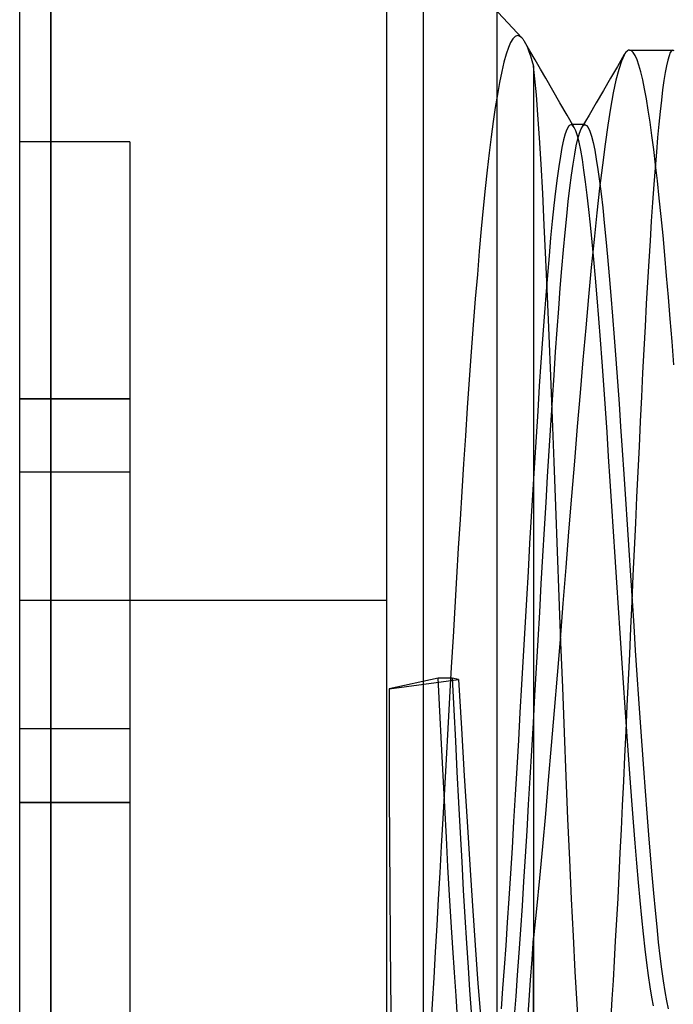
# Model space of a CAD drawing. Header units: millimetres. Extents: x -93 to 0, y 0 to 191.
# Tile 9 of 150: x -93 to -91.22, y 34.95 to 37.63. Entities that reach past the tile are written whole.
import ezdxf

# ---------------------------------------------------------------- set-up
doc = ezdxf.new("R2010")
doc.units = ezdxf.units.MM
doc.layers.add('MAIN-1', color=7, linetype='Continuous')
doc.layers.add('MAIN-2', color=7, linetype='Continuous')

msp = doc.modelspace()

# ---------------------------------------------------------------- linework, layer by layer
at = {"layer": 'MAIN-1'}
for p, q in [((-93, 0), (-93, 187.5)), ((-92, 187.5), (-92, 0))]:
    msp.add_line(p, q, dxfattribs=at)
at = {"layer": 'MAIN-2'}
for p, q in [((-92, 187.5), (-92, 0)), ((-91.7, 167.05), (-91.7, 23.45)), ((-91.9, 44.55), (-91.9, 27.55)), ((-92.9148, 38.96), (-91.6313, 37.5836)), ((-92.9148, 33.14), (-92.9148, 38.96)), ((-92.9148, 38.96), (-92.9148, 33.14)), ((-91.662, 37.5708), (-91.6681, 37.5569)), ((-91.6559, 37.5809), (-91.662, 37.5708)), ((-91.6497, 37.5871), (-91.6559, 37.5809)), ((-91.6436, 37.5896), (-91.6497, 37.5871)), ((-91.6375, 37.5884), (-91.6436, 37.5896)), ((-91.6313, 37.5836), (-91.6375, 37.5884)), ((-91.6313, 37.5836), (-91.6301, 37.5822)), ((-91.6301, 37.5822), (-91.6289, 37.5808)), ((-91.6289, 37.5808), (-91.6277, 37.5791)), ((-91.6277, 37.5791), (-91.6265, 37.5774)), ((-91.6265, 37.5774), (-91.6254, 37.5755)), ((-91.6254, 37.5755), (-91.6241, 37.5735)), ((-91.6241, 37.5735), (-91.6202, 37.5659)), ((-91.6096, 37.5483), (-91.6241, 37.5733)), ((-91.6202, 37.5659), (-91.6162, 37.5569)), ((-91.6742, 37.5389), (-91.6802, 37.517)), ((-91.6681, 37.5569), (-91.6742, 37.5389)), ((-91.6162, 37.5569), (-91.6122, 37.5465)), ((-91.6122, 37.5465), (-91.6081, 37.5346)), ((-91.5952, 37.5233), (-91.6096, 37.5483)), ((-91.3504, 37.5406), (-91.3529, 37.5365)), ((-91.3479, 37.544), (-91.3504, 37.5406)), ((-91.3455, 37.5466), (-91.3479, 37.544)), ((-91.343, 37.5485), (-91.3455, 37.5466)), ((-91.3405, 37.5496), (-91.343, 37.5485)), ((-91.338, 37.55), (-91.3405, 37.5496)), ((-91.338, 37.55), (-91.2198, 37.55)), ((-91.3329, 37.5483), (-91.338, 37.55)), ((-91.3277, 37.5433), (-91.3329, 37.5483)), ((-91.3226, 37.5351), (-91.3277, 37.5433)), ((-91.2268, 37.5432), (-91.2303, 37.5347)), ((-91.2233, 37.5483), (-91.2268, 37.5432)), ((-91.2198, 37.55), (-91.2233, 37.5483)), ((-91.2198, 37.55), (-91.2187, 37.5498)), ((-91.2187, 37.5498), (-91.2176, 37.5494)), ((-91.6802, 37.517), (-91.6862, 37.4914)), ((-91.6081, 37.5346), (-91.6041, 37.5213)), ((-91.6041, 37.5213), (-91.6, 37.5067)), ((-91.5807, 37.4984), (-91.5952, 37.5233)), ((-91.3522, 37.5378), (-91.3709, 37.5056)), ((-91.3602, 37.5201), (-91.3675, 37.4974)), ((-91.3529, 37.5365), (-91.3602, 37.5201)), ((-91.3174, 37.5235), (-91.3226, 37.5351)), ((-91.3122, 37.5087), (-91.3174, 37.5235)), ((-91.2338, 37.5229), (-91.2373, 37.5076)), ((-91.2303, 37.5347), (-91.2338, 37.5229)), ((-91.6862, 37.4914), (-91.6922, 37.4621)), ((-91.5959, 37.4721), (-91.6, 37.5067)), ((-91.6, 37.5067), (-91.6, 34.55)), ((-91.5663, 37.4734), (-91.5807, 37.4984)), ((-91.3709, 37.5056), (-91.3897, 37.4734)), ((-91.3675, 37.4974), (-91.3749, 37.4684)), ((-91.3071, 37.4906), (-91.3122, 37.5087)), ((-91.302, 37.4693), (-91.3071, 37.4906)), ((-91.2408, 37.4891), (-91.2443, 37.4672)), ((-91.2373, 37.5076), (-91.2408, 37.4891)), ((-91.6922, 37.4621), (-91.698, 37.4295)), ((-91.5917, 37.4277), (-91.5959, 37.4721)), ((-91.5469, 37.4399), (-91.5663, 37.4734)), ((-91.3897, 37.4734), (-91.4092, 37.4399)), ((-91.3749, 37.4684), (-91.3823, 37.4332)), ((-91.2969, 37.4448), (-91.302, 37.4693)), ((-91.2443, 37.4672), (-91.2477, 37.442)), ((-91.5275, 37.4064), (-91.5469, 37.4399)), ((-91.4092, 37.4399), (-91.4286, 37.4065)), ((-91.3823, 37.4332), (-91.3897, 37.3921)), ((-91.2918, 37.4172), (-91.2969, 37.4448)), ((-91.2477, 37.442), (-91.2512, 37.4138)), ((-91.698, 37.4295), (-91.7038, 37.3938)), ((-91.5874, 37.3737), (-91.5917, 37.4277)), ((-91.5081, 37.3729), (-91.5275, 37.4064)), ((-91.4286, 37.4065), (-91.4481, 37.3731)), ((-91.2867, 37.3867), (-91.2918, 37.4172)), ((-91.2512, 37.4138), (-91.2546, 37.3825)), ((-91.7038, 37.3938), (-91.7094, 37.3552)), ((-91.3897, 37.3921), (-91.3971, 37.3455)), ((-91.2817, 37.3535), (-91.2867, 37.3867)), ((-91.2546, 37.3825), (-91.258, 37.3485)), ((-91.7094, 37.3552), (-91.7149, 37.314)), ((-91.5831, 37.3106), (-91.5874, 37.3737)), ((-91.4888, 37.3394), (-91.5081, 37.3729)), ((-91.4481, 37.3731), (-91.4676, 37.3397)), ((-91.2767, 37.3177), (-91.2817, 37.3535)), ((-91.5087, 37.3337), (-91.5131, 37.3215)), ((-91.5043, 37.342), (-91.5087, 37.3337)), ((-91.504, 37.3424), (-91.5043, 37.342)), ((-91.5036, 37.3429), (-91.504, 37.3424)), ((-91.5033, 37.3433), (-91.5036, 37.3429)), ((-91.5029, 37.3437), (-91.5033, 37.3433)), ((-91.5026, 37.3441), (-91.5029, 37.3437)), ((-91.5022, 37.3444), (-91.5026, 37.3441)), ((-91.4978, 37.3468), (-91.5022, 37.3444)), ((-91.4933, 37.3451), (-91.4978, 37.3468)), ((-91.491, 37.3469), (-91.4973, 37.3469)), ((-91.4888, 37.3395), (-91.4933, 37.3451)), ((-91.4846, 37.3469), (-91.491, 37.3469)), ((-91.4844, 37.3299), (-91.4888, 37.3395)), ((-91.4783, 37.3469), (-91.4846, 37.3469)), ((-91.4799, 37.3164), (-91.4844, 37.3299)), ((-91.4719, 37.3469), (-91.4783, 37.3469)), ((-91.4743, 37.3237), (-91.4699, 37.3352)), ((-91.4656, 37.3469), (-91.4719, 37.3469)), ((-91.4699, 37.3352), (-91.4655, 37.3428)), ((-91.4592, 37.3469), (-91.4656, 37.3469)), ((-91.4655, 37.3428), (-91.4645, 37.344)), ((-91.4645, 37.344), (-91.4634, 37.345)), ((-91.4634, 37.345), (-91.4624, 37.3458)), ((-91.4624, 37.3458), (-91.4613, 37.3464)), ((-91.4613, 37.3464), (-91.4603, 37.3467)), ((-91.4603, 37.3467), (-91.4592, 37.3468)), ((-91.4592, 37.3468), (-91.4548, 37.3449)), ((-91.4548, 37.3449), (-91.4505, 37.3391)), ((-91.4505, 37.3391), (-91.4461, 37.3294)), ((-91.4461, 37.3294), (-91.4417, 37.3159)), ((-91.3971, 37.3455), (-91.4045, 37.2934)), ((-91.258, 37.3485), (-91.2614, 37.3116)), ((-93, 37.3), (-93, 37.3)), ((-92.7, 37.3), (-93, 37.3)), ((-92.7, 37.3), (-92.7, 37.3)), ((-92.7, 37.3), (-92.7, 36.6)), ((-91.7149, 37.314), (-91.7203, 37.2701)), ((-91.5788, 37.2388), (-91.5831, 37.3106)), ((-91.5175, 37.3052), (-91.522, 37.2849)), ((-91.5131, 37.3215), (-91.5175, 37.3052)), ((-91.483, 37.2892), (-91.4787, 37.3084)), ((-91.4755, 37.2988), (-91.4799, 37.3164)), ((-91.4787, 37.3084), (-91.4743, 37.3237)), ((-91.471, 37.2773), (-91.4755, 37.2988)), ((-91.4417, 37.3159), (-91.4373, 37.2987)), ((-91.4373, 37.2987), (-91.4329, 37.2777)), ((-91.2717, 37.2791), (-91.2767, 37.3177)), ((-91.2614, 37.3116), (-91.2648, 37.2719)), ((-91.522, 37.2849), (-91.5264, 37.2607)), ((-91.4874, 37.2661), (-91.483, 37.2892)), ((-91.4665, 37.252), (-91.471, 37.2773)), ((-91.4329, 37.2777), (-91.4285, 37.253)), ((-91.4045, 37.2934), (-91.412, 37.2361)), ((-91.2667, 37.2377), (-91.2717, 37.2791)), ((-91.2648, 37.2719), (-91.2683, 37.2292)), ((-91.7203, 37.2701), (-91.7257, 37.2232)), ((-91.5264, 37.2607), (-91.5308, 37.2327)), ((-91.4917, 37.2393), (-91.4874, 37.2661)), ((-91.462, 37.2231), (-91.4665, 37.252)), ((-91.4285, 37.253), (-91.4241, 37.2247)), ((-91.7257, 37.2232), (-91.7311, 37.173)), ((-91.5745, 37.1592), (-91.5788, 37.2388)), ((-91.5308, 37.2327), (-91.5353, 37.2009)), ((-91.4961, 37.2088), (-91.4917, 37.2393)), ((-91.4575, 37.1907), (-91.462, 37.2231)), ((-91.4241, 37.2247), (-91.4197, 37.1931)), ((-91.412, 37.2361), (-91.4194, 37.1737)), ((-91.2683, 37.2292), (-91.2717, 37.1835)), ((-91.2617, 37.1934), (-91.2667, 37.2377)), ((-91.5353, 37.2009), (-91.5397, 37.1655)), ((-91.5005, 37.1749), (-91.4961, 37.2088)), ((-91.4531, 37.155), (-91.4575, 37.1907)), ((-91.4197, 37.1931), (-91.4153, 37.1582)), ((-91.2567, 37.1463), (-91.2617, 37.1934)), ((-91.7311, 37.173), (-91.7365, 37.1195)), ((-91.5397, 37.1655), (-91.5441, 37.1265)), ((-91.5048, 37.1378), (-91.5005, 37.1749)), ((-91.4194, 37.1737), (-91.4269, 37.1064)), ((-91.2717, 37.1835), (-91.2751, 37.1351)), ((-91.5701, 37.0727), (-91.5745, 37.1592)), ((-91.5091, 37.0973), (-91.5048, 37.1378)), ((-91.4486, 37.116), (-91.4531, 37.155)), ((-91.4153, 37.1582), (-91.411, 37.1202)), ((-91.2516, 37.0968), (-91.2567, 37.1463)), ((-91.7365, 37.1195), (-91.7419, 37.0626)), ((-91.5441, 37.1265), (-91.5485, 37.0841)), ((-91.4441, 37.0736), (-91.4486, 37.116)), ((-91.411, 37.1202), (-91.4066, 37.079)), ((-91.2751, 37.1351), (-91.2785, 37.0841)), ((-91.5485, 37.0841), (-91.5529, 37.0382)), ((-91.5134, 37.0533), (-91.5091, 37.0973)), ((-91.4269, 37.1064), (-91.4344, 37.0343)), ((-91.2785, 37.0841), (-91.2819, 37.0307)), ((-91.2466, 37.045), (-91.2516, 37.0968)), ((-91.7419, 37.0626), (-91.7473, 37.0024)), ((-91.5657, 36.9794), (-91.5701, 37.0727)), ((-91.4397, 37.0279), (-91.4441, 37.0736)), ((-91.4066, 37.079), (-91.4022, 37.0345)), ((-91.5529, 37.0382), (-91.5573, 36.989)), ((-91.5177, 37.0057), (-91.5134, 37.0533)), ((-91.4344, 37.0343), (-91.4421, 36.9579)), ((-91.4022, 37.0345), (-91.3977, 36.9865)), ((-91.2819, 37.0307), (-91.2853, 36.9752)), ((-91.2417, 36.991), (-91.2466, 37.045)), ((-91.7473, 37.0024), (-91.7527, 36.9389)), ((-91.5221, 36.9549), (-91.5177, 37.0057)), ((-91.4352, 36.9794), (-91.4397, 37.0279)), ((-91.5613, 36.879), (-91.5657, 36.9794)), ((-91.5573, 36.989), (-91.5618, 36.9368)), ((-91.4307, 36.9282), (-91.4352, 36.9794)), ((-91.3977, 36.9865), (-91.3932, 36.9352)), ((-91.2853, 36.9752), (-91.2887, 36.9177)), ((-91.2367, 36.9349), (-91.2417, 36.991)), ((-91.5265, 36.9013), (-91.5221, 36.9549)), ((-91.4421, 36.9579), (-91.4497, 36.8773)), ((-91.7527, 36.9389), (-91.7582, 36.872)), ((-91.5618, 36.9368), (-91.5662, 36.8815)), ((-91.4262, 36.8746), (-91.4307, 36.9282)), ((-91.3932, 36.9352), (-91.3886, 36.8812)), ((-91.2318, 36.877), (-91.2367, 36.9349)), ((-91.5308, 36.8456), (-91.5265, 36.9013)), ((-91.2887, 36.9177), (-91.2921, 36.8583)), ((-91.7582, 36.872), (-91.7637, 36.8017)), ((-91.5662, 36.8815), (-91.5706, 36.8234)), ((-91.5568, 36.7724), (-91.5613, 36.879)), ((-91.4497, 36.8773), (-91.4574, 36.7932)), ((-91.4217, 36.8187), (-91.4262, 36.8746)), ((-91.3886, 36.8812), (-91.3841, 36.8249)), ((-91.2268, 36.8173), (-91.2318, 36.877)), ((-91.5351, 36.7878), (-91.5308, 36.8456)), ((-91.2921, 36.8583), (-91.2954, 36.7972)), ((-91.5706, 36.8234), (-91.575, 36.7627)), ((-91.4172, 36.7605), (-91.4217, 36.8187)), ((-91.3841, 36.8249), (-91.3796, 36.7669)), ((-91.2218, 36.7558), (-91.2268, 36.8173)), ((-91.7637, 36.8017), (-91.7692, 36.7281)), ((-91.5394, 36.7274), (-91.5351, 36.7878)), ((-91.4574, 36.7932), (-91.4651, 36.706)), ((-91.2954, 36.7972), (-91.2988, 36.7345)), ((-91.575, 36.7627), (-91.5794, 36.6994)), ((-91.5523, 36.6611), (-91.5568, 36.7724)), ((-91.3796, 36.7669), (-91.3752, 36.7075)), ((-91.4127, 36.7001), (-91.4172, 36.7605)), ((-91.2988, 36.7345), (-91.3021, 36.6703)), ((-91.2169, 36.6928), (-91.2218, 36.7558)), ((-91.7692, 36.7281), (-91.7747, 36.652)), ((-91.5437, 36.6638), (-91.5394, 36.7274)), ((-91.3752, 36.7075), (-91.3708, 36.6472)), ((-91.5794, 36.6994), (-91.5838, 36.6338)), ((-91.4651, 36.706), (-91.4727, 36.6161)), ((-91.4082, 36.6377), (-91.4127, 36.7001)), ((-91.5478, 36.546), (-91.5523, 36.6611)), ((-91.5481, 36.597), (-91.5437, 36.6638)), ((-91.3021, 36.6703), (-91.3054, 36.6048)), ((-91.7747, 36.652), (-91.7801, 36.5751)), ((-91.5838, 36.6338), (-91.5882, 36.5661)), ((-91.4037, 36.5738), (-91.4082, 36.6377)), ((-91.3708, 36.6472), (-91.3665, 36.5862)), ((-93, 36.6), (-92.7, 36.6)), ((-92.7, 36.6), (-93, 36.6)), ((-92.7, 36.6), (-92.7, 36.4)), ((-91.4727, 36.6161), (-91.4805, 36.5239)), ((-91.3054, 36.6048), (-91.3087, 36.5381)), ((-91.7801, 36.5751), (-91.7853, 36.4985)), ((-91.5525, 36.528), (-91.5481, 36.597)), ((-91.3992, 36.5086), (-91.4037, 36.5738)), ((-91.3665, 36.5862), (-91.3622, 36.524)), ((-91.5882, 36.5661), (-91.5926, 36.4964)), ((-91.5432, 36.4277), (-91.5478, 36.546)), ((-91.5569, 36.4581), (-91.5525, 36.528)), ((-91.4805, 36.5239), (-91.4882, 36.43)), ((-91.3622, 36.524), (-91.3578, 36.4602)), ((-91.3087, 36.5381), (-91.312, 36.4702)), ((-91.7853, 36.4985), (-91.7902, 36.4229)), ((-91.5926, 36.4964), (-91.597, 36.4252)), ((-91.3948, 36.4423), (-91.3992, 36.5086)), ((-91.312, 36.4702), (-91.3153, 36.4012)), ((-91.5612, 36.388), (-91.5569, 36.4581)), ((-91.3903, 36.375), (-91.3948, 36.4423)), ((-91.3578, 36.4602), (-91.3534, 36.3941)), ((-91.7902, 36.4229), (-91.7951, 36.3473)), ((-91.597, 36.4252), (-91.6014, 36.3528)), ((-91.5386, 36.3069), (-91.5432, 36.4277)), ((-91.4882, 36.43), (-91.496, 36.3344)), ((-93, 36.4), (-93, 36.4)), ((-93, 36.4), (-93, 36.4)), ((-92.7, 36.4), (-93, 36.4)), ((-92.7, 36.4), (-92.7, 36.4)), ((-92.7, 36.4), (-92.7, 36.4)), ((-92.7, 36.4), (-92.7, 35.7)), ((-91.5654, 36.3174), (-91.5612, 36.388)), ((-91.3534, 36.3941), (-91.3489, 36.3261)), ((-91.3153, 36.4012), (-91.3186, 36.3313)), ((-91.3858, 36.3068), (-91.3903, 36.375)), ((-91.7951, 36.3473), (-91.7998, 36.2708)), ((-91.6014, 36.3528), (-91.6058, 36.2794)), ((-91.496, 36.3344), (-91.5038, 36.2375)), ((-91.3186, 36.3313), (-91.3219, 36.2606)), ((-91.5697, 36.2454), (-91.5654, 36.3174)), ((-91.534, 36.1841), (-91.5386, 36.3069)), ((-91.3813, 36.238), (-91.3858, 36.3068)), ((-91.3489, 36.3261), (-91.3444, 36.257)), ((-91.6058, 36.2794), (-91.6101, 36.2051)), ((-91.7998, 36.2708), (-91.8046, 36.1927)), ((-91.3444, 36.257), (-91.3399, 36.1876)), ((-91.3219, 36.2606), (-91.3252, 36.1895)), ((-91.574, 36.1712), (-91.5697, 36.2454)), ((-91.5038, 36.2375), (-91.5116, 36.1398)), ((-91.3768, 36.1688), (-91.3813, 36.238)), ((-91.6101, 36.2051), (-91.6145, 36.1296)), ((-91.8046, 36.1927), (-91.8094, 36.1131)), ((-91.5783, 36.0953), (-91.574, 36.1712)), ((-91.5294, 36.0602), (-91.534, 36.1841)), ((-91.3399, 36.1876), (-91.3354, 36.1183)), ((-91.3252, 36.1895), (-91.3285, 36.1182)), ((-91.3723, 36.0995), (-91.3768, 36.1688)), ((-91.6145, 36.1296), (-91.6189, 36.053)), ((-91.5116, 36.1398), (-91.5194, 36.0419)), ((-91.3354, 36.1183), (-91.3309, 36.0495)), ((-91.3285, 36.1182), (-91.3318, 36.0468)), ((-91.8094, 36.1131), (-91.8142, 36.0324)), ((-91.5827, 36.0185), (-91.5783, 36.0953)), ((-91.3678, 36.0304), (-91.3723, 36.0995)), ((-92, 36.05), (-93, 36.05)), ((-92, 36.05), (-93, 36.05)), ((-91.6189, 36.053), (-91.6233, 35.9758)), ((-91.5247, 35.9361), (-91.5294, 36.0602)), ((-91.5194, 36.0419), (-91.5273, 35.9442)), ((-91.3318, 36.0468), (-91.335, 35.9754)), ((-91.3309, 36.0495), (-91.3265, 35.9814)), ((-91.8142, 36.0324), (-91.8189, 35.9508)), ((-91.5871, 35.9422), (-91.5827, 36.0185)), ((-91.3633, 35.9615), (-91.3678, 36.0304)), ((-91.6233, 35.9758), (-91.6277, 35.8984)), ((-91.3588, 35.8932), (-91.3633, 35.9615)), ((-91.335, 35.9754), (-91.3383, 35.9043)), ((-91.3265, 35.9814), (-91.3221, 35.9142)), ((-91.8189, 35.9508), (-91.8236, 35.8685)), ((-91.5914, 35.8666), (-91.5871, 35.9422)), ((-91.5273, 35.9442), (-91.5352, 35.8468)), ((-91.5199, 35.8127), (-91.5247, 35.9361)), ((-91.3383, 35.9043), (-91.3415, 35.8335)), ((-91.3221, 35.9142), (-91.3177, 35.8479)), ((-91.6277, 35.8984), (-91.6321, 35.8213)), ((-91.3543, 35.8256), (-91.3588, 35.8932)), ((-91.8236, 35.8685), (-91.8283, 35.7854)), ((-91.5957, 35.7915), (-91.5914, 35.8666)), ((-91.8591, 35.8383), (-91.993, 35.8092)), ((-91.993, 35.8092), (-91.804, 35.8346)), ((-91.8547, 35.7484), (-91.8591, 35.8383)), ((-91.8209, 35.8383), (-91.8591, 35.8383)), ((-91.804, 35.8346), (-91.8209, 35.8383)), ((-91.8209, 35.8383), (-91.8168, 35.7524)), ((-91.804, 35.8346), (-91.7961, 35.7015)), ((-91.5352, 35.8468), (-91.5432, 35.7502)), ((-91.3498, 35.7589), (-91.3543, 35.8256)), ((-91.3415, 35.8335), (-91.3448, 35.7632)), ((-91.3177, 35.8479), (-91.3133, 35.7826)), ((-91.993, 35.8092), (-91.9932, 35.6672)), ((-91.6321, 35.8213), (-91.6365, 35.7448)), ((-91.5151, 35.6906), (-91.5199, 35.8127)), ((-91.8283, 35.7854), (-91.8331, 35.7016)), ((-91.5999, 35.7166), (-91.5957, 35.7915)), ((-91.3133, 35.7826), (-91.3089, 35.7181)), ((-91.8504, 35.6599), (-91.8547, 35.7484)), ((-91.8168, 35.7524), (-91.8126, 35.6672)), ((-91.6365, 35.7448), (-91.6408, 35.6691)), ((-91.5432, 35.7502), (-91.5512, 35.6546)), ((-91.3453, 35.6933), (-91.3498, 35.7589)), ((-91.3448, 35.7632), (-91.348, 35.6937)), ((-91.6043, 35.6417), (-91.5999, 35.7166)), ((-91.3089, 35.7181), (-91.3045, 35.6546)), ((-93, 35.7), (-93, 35.7)), ((-93, 35.7), (-93, 35.7)), ((-92.7, 35.7), (-93, 35.7)), ((-92.7, 35.7), (-92.7, 35.5)), ((-92.7, 35.7), (-92.7, 35.7)), ((-92.7, 35.7), (-92.7, 35.7)), ((-91.8331, 35.7016), (-91.8378, 35.6177)), ((-91.7961, 35.7015), (-91.7884, 35.5724)), ((-91.5104, 35.5709), (-91.5151, 35.6906)), ((-91.348, 35.6937), (-91.3512, 35.6251)), ((-91.3408, 35.629), (-91.3453, 35.6933)), ((-91.9932, 35.6672), (-91.993, 35.5275)), ((-91.8126, 35.6672), (-91.8083, 35.5828)), ((-91.6408, 35.6691), (-91.6451, 35.5942)), ((-91.846, 35.5729), (-91.8504, 35.6599)), ((-91.6086, 35.5673), (-91.6043, 35.6417)), ((-91.5512, 35.6546), (-91.5592, 35.5607)), ((-91.3045, 35.6546), (-91.3, 35.5921)), ((-91.8378, 35.6177), (-91.8425, 35.5353)), ((-91.3512, 35.6251), (-91.3544, 35.5575)), ((-91.3363, 35.5662), (-91.3408, 35.629)), ((-91.8083, 35.5828), (-91.804, 35.4993)), ((-91.6451, 35.5942), (-91.6495, 35.5204)), ((-91.3, 35.5921), (-91.2955, 35.5305)), ((-91.8416, 35.4877), (-91.846, 35.5729)), ((-91.7884, 35.5724), (-91.7808, 35.4479)), ((-91.6129, 35.4941), (-91.6086, 35.5673)), ((-91.5592, 35.5607), (-91.5673, 35.4688)), ((-91.5056, 35.4549), (-91.5104, 35.5709)), ((-91.3544, 35.5575), (-91.3576, 35.4911)), ((-91.3317, 35.5052), (-91.3363, 35.5662)), ((-91.993, 35.5275), (-91.9925, 35.3908)), ((-91.8425, 35.5353), (-91.8469, 35.4559)), ((-91.2955, 35.5305), (-91.291, 35.4703)), ((-93, 35.5), (-92.7, 35.5)), ((-92.7, 35.5), (-93, 35.5)), ((-92.7, 35.5), (-92.7, 34.8)), ((-91.6495, 35.5204), (-91.6538, 35.4476)), ((-91.3272, 35.4461), (-91.3317, 35.5052)), ((-91.8371, 35.4047), (-91.8416, 35.4877)), ((-91.804, 35.4993), (-91.7997, 35.4173)), ((-91.6172, 35.4225), (-91.6129, 35.4941)), ((-91.3576, 35.4911), (-91.3608, 35.4259)), ((-91.8469, 35.4559), (-91.8512, 35.3804)), ((-91.7808, 35.4479), (-91.7733, 35.3294)), ((-91.6538, 35.4476), (-91.6581, 35.3762)), ((-91.5673, 35.4688), (-91.5754, 35.3795)), ((-91.5007, 35.3434), (-91.5056, 35.4549)), ((-91.3227, 35.3891), (-91.3272, 35.4461)), ((-91.291, 35.4703), (-91.2864, 35.4118)), ((-91.6215, 35.3527), (-91.6172, 35.4225)), ((-91.3608, 35.4259), (-91.3639, 35.3621)), ((-91.8327, 35.3245), (-91.8371, 35.4047)), ((-91.7997, 35.4173), (-91.7953, 35.3375)), ((-91.2864, 35.4118), (-91.2819, 35.3559)), ((-91.9925, 35.3908), (-91.9916, 35.2575)), ((-91.8512, 35.3804), (-91.8552, 35.3076)), ((-91.6581, 35.3762), (-91.6625, 35.3062)), ((-91.5754, 35.3795), (-91.5836, 35.2931)), ((-91.3182, 35.3344), (-91.3227, 35.3891)), ((-91.6257, 35.2844), (-91.6215, 35.3527)), ((-91.4958, 35.2367), (-91.5007, 35.3434)), ((-91.3639, 35.3621), (-91.3671, 35.2998)), ((-91.2819, 35.3559), (-91.2773, 35.3027)), ((-91.8283, 35.2475), (-91.8327, 35.3245)), ((-91.7953, 35.3375), (-91.7909, 35.2605)), ((-91.7733, 35.3294), (-91.766, 35.2176)), ((-91.3136, 35.282), (-91.3182, 35.3344)), ((-91.8552, 35.3076), (-91.8592, 35.2361)), ((-91.6625, 35.3062), (-91.6668, 35.2382)), ((-91.5836, 35.2931), (-91.5918, 35.21)), ((-91.3671, 35.2998), (-91.3702, 35.239)), ((-91.2773, 35.3027), (-91.2728, 35.2525)), ((-91.7909, 35.2605), (-91.7866, 35.1867)), ((-91.63, 35.2176), (-91.6257, 35.2844)), ((-91.3091, 35.2323), (-91.3136, 35.282)), ((-91.9916, 35.2575), (-91.9904, 35.1279)), ((-91.8592, 35.2361), (-91.8633, 35.1644)), ((-91.8239, 35.1738), (-91.8283, 35.2475)), ((-91.6668, 35.2382), (-91.6711, 35.1727)), ((-91.491, 35.1351), (-91.4958, 35.2367)), ((-91.3702, 35.239), (-91.3734, 35.1799)), ((-91.3045, 35.1853), (-91.3091, 35.2323)), ((-91.2728, 35.2525), (-91.2684, 35.2052)), ((-91.766, 35.2176), (-91.7586, 35.1104)), ((-91.6344, 35.1525), (-91.63, 35.2176)), ((-91.5918, 35.21), (-91.6, 35.1305)), ((-91.2684, 35.2052), (-91.2639, 35.1608)), ((-91.7866, 35.1867), (-91.7823, 35.1166)), ((-91.3734, 35.1799), (-91.3766, 35.1227)), ((-91.3, 35.1413), (-91.3045, 35.1853)), ((-91.8633, 35.1644), (-91.8674, 35.0927)), ((-91.8195, 35.1034), (-91.8239, 35.1738)), ((-91.6711, 35.1727), (-91.6754, 35.1101)), ((-91.6387, 35.0895), (-91.6344, 35.1525)), ((-91.2639, 35.1608), (-91.2595, 35.1194)), ((-91.9904, 35.1279), (-91.989, 35.0034)), ((-91.6037, 35.0721), (-91.6, 35.1305)), ((-91.6, 34.55), (-91.6, 35.1305)), ((-91.486, 35.0394), (-91.491, 35.1351)), ((-91.2955, 35.1003), (-91.3, 35.1413)), ((-91.8152, 35.0362), (-91.8195, 35.1034)), ((-91.7823, 35.1166), (-91.778, 35.0504)), ((-91.7586, 35.1104), (-91.7511, 35.0066)), ((-91.6754, 35.1101), (-91.6796, 35.05)), ((-91.3766, 35.1227), (-91.3798, 35.0675)), ((-91.2909, 35.0626), (-91.2955, 35.1003)), ((-91.2595, 35.1194), (-91.2551, 35.0811)), ((-91.8674, 35.0927), (-91.8715, 35.0215)), ((-91.643, 35.0291), (-91.6387, 35.0895)), ((-91.6075, 35.0154), (-91.6037, 35.0721)), ((-91.2551, 35.0811), (-91.2506, 35.0457)), ((-91.778, 35.0504), (-91.7738, 34.9881)), ((-91.6796, 35.05), (-91.6838, 34.9924)), ((-91.3798, 35.0675), (-91.3829, 35.0144)), ((-91.2864, 35.0281), (-91.2909, 35.0626)), ((-91.2506, 35.0457), (-91.2462, 35.0135)), ((-91.8715, 35.0215), (-91.8756, 34.9513)), ((-91.8108, 34.9725), (-91.8152, 35.0362)), ((-91.6473, 34.9716), (-91.643, 35.0291)), ((-91.481, 34.9505), (-91.486, 35.0394)), ((-91.2818, 34.997), (-91.2864, 35.0281)), ((-91.989, 35.0034), (-91.9872, 34.8854)), ((-91.7511, 35.0066), (-91.7436, 34.909)), ((-91.6838, 34.9924), (-91.6881, 34.9371)), ((-91.6113, 34.9608), (-91.6075, 35.0154)), ((-91.3829, 35.0144), (-91.3861, 34.9636)), ((-91.2772, 34.9694), (-91.2818, 34.997)), ((-91.2462, 35.0135), (-91.2417, 34.9846)), ((-91.8064, 34.9125), (-91.8108, 34.9725)), ((-91.7738, 34.9881), (-91.7695, 34.9294)), ((-91.6516, 34.9171), (-91.6473, 34.9716)), ((-91.3861, 34.9636), (-91.3892, 34.9153)), ((-91.2727, 34.9454), (-91.2772, 34.9694)), ((-91.2417, 34.9846), (-91.2372, 34.9591)), ((-91.8756, 34.9513), (-91.8797, 34.8828)), ((-91.6151, 34.9083), (-91.6113, 34.9608)), ((-91.476, 34.8696), (-91.481, 34.9505)), ((-91.2372, 34.9591), (-91.2328, 34.9372))]:
    msp.add_line(p, q, dxfattribs=at)

doc.saveas('drawing.dxf')
